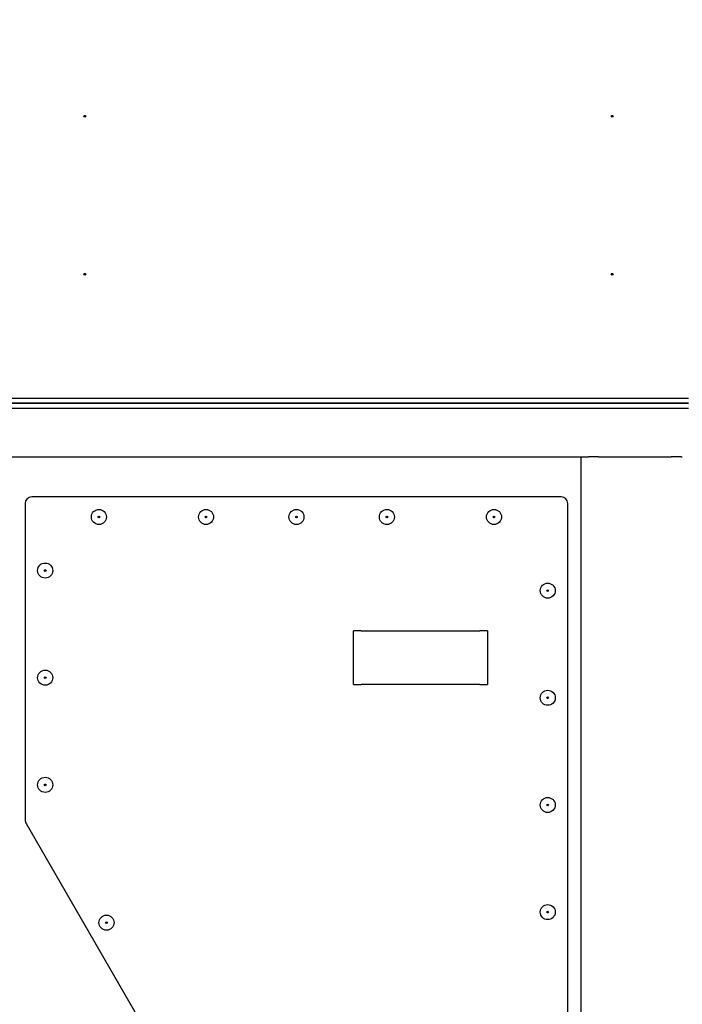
# Model space of a CAD drawing. Header units: inches. Extents: x 5 to 1128, y -85 to 748.
# Tile 97 of 256: x 148 to 173, y 299 to 335. Entities that reach past the tile are written whole.
import ezdxf

# ---------------------------------------------------------------- set-up
doc = ezdxf.new("R2010")
doc.units = ezdxf.units.IN
doc.header["$LTSCALE"] = 32
doc.header["$MEASUREMENT"] = 0
doc.layers.add('Dimension (ANSI)', color=7, linetype='Continuous', lineweight=25)
doc.layers.add('Visible (ANSI)', color=7, linetype='Continuous', lineweight=30)
doc.styles.add('Note Text (ANSI)', font='tahoma.ttf')
doc.dimstyles.new('SB Fraction-16 (ANSI)', dxfattribs={"dimscale": 32, "dimtxt": 0.125, "dimasz": 0.098425, "dimexe": 0.125, "dimexo": 0.0625, "dimgap": 0.031496, "dimtad": 0, "dimtih": 1, "dimtoh": 1, "dimdec": 4, "dimrnd": 1e-08, "dimzin": 0, "dimdsep": 46, "dimlunit": 5, "dimtxsty": 'Note Text (ANSI)', "dimcen": 0.09, "dimdle": 0.393701, "dimclrd": 256, "dimclre": 256, "dimclrt": 256, "dimadec": 0, "dimazin": 3, "dimtfac": 0.96, "dimtofl": 0, "dimtmove": 0, "dimatfit": 3, "dimfxl": 1, "dimfrac": 2, "dimtolj": 1, "dimtzin": 12, "dimlwd": -1, "dimlwe": -1, "dimarcsym": 0})

# ---------------------------------------------------------------- blocks, each defined once
blk = doc.blocks.new('*D16')
at = {"layer": 'Defpoints', "color": 0, "transparency": 16777216}
for p in [(170.307, 471.984), (79.417, 159.272), (130.37, 159.272)]:
    blk.add_point(p, dxfattribs=at)
at = {"layer": 'Dimension (ANSI)', "transparency": 16777216}
for p, q in [((168.307, 471.984), (75.417, 471.984)), ((79.417, 468.834), (79.417, 327.661)), ((79.417, 162.422), (79.417, 320.595)), ((128.37, 159.272), (75.417, 159.272))]:
    blk.add_line(p, q, dxfattribs=at)
for points in [[(78.892, 468.834), (79.942, 468.834), (79.417, 471.984)], [(78.892, 162.422), (79.942, 162.422), (79.417, 159.272)]]:
    blk.add_solid(points, dxfattribs=at)
at = {"layer": 'Dimension (ANSI)', "transparency": 16777216, "insert": (67.214, 326.653), "char_height": 4, "attachment_point": 1, "style": 'Note Text (ANSI)'}
blk.add_mtext('\\A1;312 11/16', dxfattribs=at)

msp = doc.modelspace()

# ---------------------------------------------------------------- linework, layer by layer
at = {"layer": 'Visible (ANSI)'}
for p, q in [((147.68226, 321.22547), (173.05726, 321.22547)), ((147.68226, 321.04617), (173.05726, 321.04617)), ((173.05726, 321.04617), (147.68226, 321.04617)), ((147.68226, 320.85867), (173.05726, 320.85867)), ((147.68226, 319.04617), (169.05726, 319.04617)), ((169.05726, 319.04617), (169.09454, 319.04617)), ((169.05726, 254.54617), (169.05726, 319.04617)), ((169.09454, 319.04617), (169.28328, 319.04617)), ((169.28328, 319.04617), (169.32878, 319.04617)), ((169.7032, 319.04617), (169.32878, 319.04617)), ((169.7032, 319.04617), (172.41133, 319.04617)), ((172.78574, 319.04617), (172.41133, 319.04617)), ((172.78574, 319.04617), (172.83125, 319.04617)), ((148.29726, 317.29617), (148.29726, 305.48207)), ((168.30726, 317.54617), (148.54726, 317.54617)), ((168.55726, 286.79617), (168.55726, 317.29617)), ((160.55726, 310.54617), (160.55726, 312.54617)), ((160.84801, 312.54617), (160.55726, 312.54617)), ((160.84801, 312.54617), (165.26651, 312.54617)), ((165.55726, 312.54617), (165.26651, 312.54617)), ((165.55726, 312.54617), (165.55726, 310.54617)), ((160.55726, 310.54617), (160.84801, 310.54617)), ((165.26651, 310.54617), (160.84801, 310.54617)), ((165.26651, 310.54617), (165.55726, 310.54617)), ((148.33076, 305.35707), (159.11907, 286.67117))]:
    msp.add_line(p, q, dxfattribs=at)
for centre, radius in [((150.52601, 331.7545), 0.03125), ((170.21351, 331.7545), 0.03125), ((150.52601, 325.85867), 0.03125), ((170.21351, 325.85867), 0.03125), ((151.05226, 316.79617), 0.28125), ((151.05226, 316.79617), 0.03125), ((155.05226, 316.79617), 0.28125), ((155.05226, 316.79617), 0.03125), ((158.42726, 316.79617), 0.28125), ((158.42726, 316.79617), 0.03125), ((161.80226, 316.79617), 0.28125), ((161.80226, 316.79617), 0.03125), ((165.80226, 316.79617), 0.28125), ((165.80226, 316.79617), 0.03125), ((149.04726, 314.79617), 0.28125), ((149.04726, 314.79617), 0.03125), ((167.80726, 314.04617), 0.28125), ((167.80726, 314.04617), 0.03125), ((149.04726, 310.79617), 0.28125), ((149.04726, 310.79617), 0.03125), ((167.80726, 310.04617), 0.28125), ((167.80726, 310.04617), 0.03125), ((149.04726, 306.79617), 0.28125), ((149.04726, 306.79617), 0.03125), ((167.80726, 306.04617), 0.28125), ((167.80726, 306.04617), 0.03125), ((167.80726, 302.04617), 0.28125), ((151.33576, 301.65226), 0.28125), ((167.80726, 302.04617), 0.03125), ((151.33576, 301.65226), 0.03125)]:
    msp.add_circle(centre, radius, dxfattribs=at)
for centre, start, end in [((148.54726, 317.29617), 90, 180), ((168.30726, 317.29617), 0, 90), ((148.54726, 305.48207), 180, 210)]:
    msp.add_arc(centre, 0.25, start, end, dxfattribs=at)

# ---------------------------------------------------------------- dimensions: what is measured, and where the dimension line sits
at = {"layer": 'Dimension (ANSI)'}
dim = msp.add_linear_dim(base=(79.41701, 159.27197), p1=(170.30726, 471.98367), p2=(130.36976, 159.27197), angle=270, dimstyle='SB Fraction-16 (ANSI)', override={"dimgap": 0.031496, "dimdec": 4, "dimtol": 0, "dimlim": 0, "dimtp": 0, "dimtm": 0, "dimtdec": 2, "dimatfit": 1}, dxfattribs=at)
dim.commit()
dim.dimension.update_dxf_attribs({"geometry": '*D16', "text_midpoint": (79.41701, 324.12782), "dimtype": 160})

doc.saveas('drawing.dxf')
